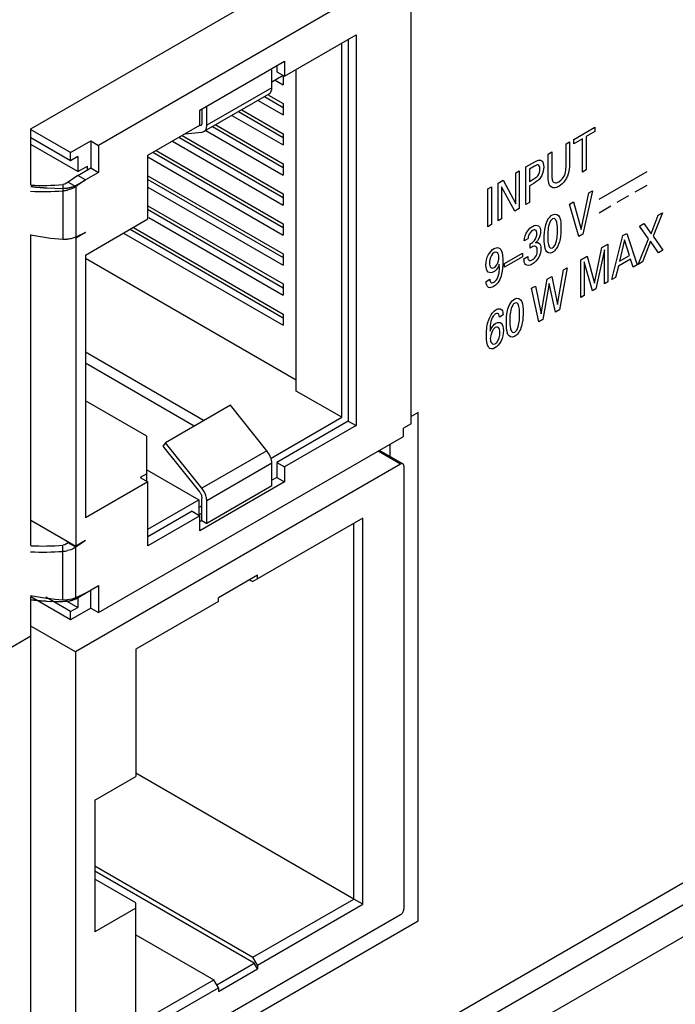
# Model space of a CAD drawing. Header units: inches. Extents: x 0 to 34, y 0 to 22.
# Tile 37 of 145: x 4.192 to 4.727, y 14.438 to 15.24. Entities that reach past the tile are written whole.
import ezdxf

# ---------------------------------------------------------------- set-up
doc = ezdxf.new("R2010")
doc.units = ezdxf.units.IN
doc.header["$LTSCALE"] = 1.87
doc.header["$MEASUREMENT"] = 0
doc.layers.get('0').update_dxf_attribs({"linetype": 'CONTINUOUS'})
doc.layers.add('02___PRT_ALL_AXES', color=7, linetype='CONTINUOUS')
doc.layers.add('ARTWORK', color=7, linetype='CONTINUOUS')

msp = doc.modelspace()

# ---------------------------------------------------------------- linework, layer by layer
at = {"color": 3, "linetype": 'CONTINUOUS'}
for p, q in [((4.2011, 15.15105), (4.49384, 15.32008)), ((4.2011, 15.10556), (4.2011, 15.15105)), ((4.2011, 14.81163), (4.2011, 15.06516)), ((4.49384, 14.89392), (4.49384, 14.88428)), ((4.2011, 14.35438), (4.2011, 14.76971)), ((4.86517, 14.59483), (3.49038, 13.80104))]:
    msp.add_line(p, q, dxfattribs=at)
at = {"color": 7, "linetype": 'CONTINUOUS'}
for p, q in [((4.50507, 15.28129), (4.25635, 15.13768)), ((4.51144, 14.91082), (4.51144, 15.27823)), ((4.40802, 15.19402), (4.46636, 15.22771)), ((4.46636, 15.22771), (4.46636, 14.90928)), ((4.45469, 14.91602), (4.45469, 15.22097)), ((4.45999, 15.22403), (4.45999, 14.91296)), ((4.33908, 15.16646), (4.40802, 15.20627)), ((4.40166, 15.20306), (4.40166, 15.1977)), ((4.40802, 15.20627), (4.40802, 15.19402)), ((4.39768, 15.18468), (4.39768, 15.19923)), ((4.40696, 15.19464), (4.39768, 15.18928)), ((4.40166, 15.1977), (4.40802, 15.19402)), ((4.40696, 15.19402), (4.40696, 15.18699)), ((4.41757, 14.93745), (4.41757, 15.19954)), ((4.39768, 15.18468), (4.34465, 15.15406)), ((4.39755, 15.1831), (4.39768, 15.18468)), ((4.40034, 15.19081), (4.40696, 15.18699)), ((4.39535, 15.17954), (4.34232, 15.14891)), ((4.3917, 15.17743), (4.40696, 15.16862)), ((4.39485, 15.17867), (4.40696, 15.17168)), ((4.34465, 15.15406), (4.34465, 15.16968)), ((4.3864, 15.17437), (4.40696, 15.16249)), ((4.40696, 15.17168), (4.40696, 15.16249)), ((4.33908, 15.15422), (4.33908, 15.16646)), ((4.34067, 15.16708), (4.34067, 15.15636)), ((4.36519, 15.16212), (4.40696, 15.138)), ((4.37049, 15.16518), (4.40696, 15.14412)), ((4.37314, 15.16671), (4.40696, 15.14719)), ((4.29665, 15.12972), (4.33908, 15.15422)), ((4.33951, 15.15379), (4.33868, 15.15353)), ((4.34928, 15.15293), (4.40696, 15.11963)), ((4.35193, 15.15447), (4.40696, 15.12269)), ((4.23354, 15.13186), (4.2009, 15.15071)), ((4.32451, 15.1458), (4.40696, 15.0982)), ((4.32688, 15.14718), (4.34067, 15.14841)), ((4.34067, 15.14841), (4.34232, 15.14892)), ((4.34398, 15.14987), (4.40696, 15.11351)), ((4.40696, 15.14719), (4.40696, 15.138)), ((4.23354, 15.12512), (4.2011, 15.14386)), ((4.23938, 15.11625), (4.2011, 15.13835)), ((4.23354, 15.13186), (4.24998, 15.14135)), ((4.24998, 15.14135), (4.25635, 15.13768)), ((4.24998, 15.14135), (4.24998, 15.11931)), ((4.25635, 15.13768), (4.25635, 15.11563)), ((4.31656, 15.14121), (4.40696, 15.08901)), ((4.32186, 15.14427), (4.40696, 15.09514)), ((4.23354, 15.12512), (4.23354, 15.13186)), ((4.23938, 15.12849), (4.23354, 15.12512)), ((4.23938, 15.12849), (4.23938, 15.11625)), ((4.29665, 15.07767), (4.29665, 15.12972)), ((4.30065, 15.13203), (4.40696, 15.07064)), ((4.3033, 15.13356), (4.40696, 15.0737)), ((4.23938, 15.11625), (4.24733, 15.12084)), ((4.24733, 15.11778), (4.24733, 15.12084)), ((4.29665, 15.12821), (4.40696, 15.06452)), ((4.40696, 15.12269), (4.40696, 15.11351)), ((4.23938, 15.11318), (4.23152, 15.10771)), ((4.23938, 15.11318), (4.24998, 15.11931)), ((4.24574, 15.10951), (4.23938, 15.11318)), ((4.25635, 15.11563), (4.24574, 15.10951)), ((4.24998, 15.11931), (4.25635, 15.11563)), ((4.29665, 15.1129), (4.40696, 15.04921)), ((4.22716, 15.10572), (4.22713, 15.10068)), ((4.22871, 15.10609), (4.22716, 15.10572)), ((4.23152, 15.10771), (4.22871, 15.10609)), ((4.23152, 15.10771), (4.23779, 15.10409)), ((4.24574, 15.10951), (4.23779, 15.10409)), ((4.29665, 15.10984), (4.40696, 15.04615)), ((4.22713, 15.10068), (4.22713, 15.06121)), ((4.23779, 15.10409), (4.23779, 15.06288)), ((4.29665, 15.10371), (4.40696, 15.04002)), ((4.40696, 15.0982), (4.40696, 15.08901)), ((4.29665, 15.08841), (4.40696, 15.02471)), ((4.29626, 15.08557), (4.40696, 15.02165)), ((4.24574, 15.04827), (4.29665, 15.07767)), ((4.29732, 15.07883), (4.40696, 15.01553)), ((4.40696, 15.0737), (4.40696, 15.06452)), ((4.24574, 15.06664), (4.23779, 15.06205)), ((4.24574, 15.06664), (4.23779, 15.06288)), ((4.27678, 15.0662), (4.40696, 14.99104)), ((4.28209, 15.06926), (4.40696, 14.99716)), ((4.28474, 15.07079), (4.40696, 15.00022)), ((4.23779, 15.06205), (4.23689, 15.06257)), ((4.23779, 15.06205), (4.23779, 14.81099)), ((4.24574, 15.04827), (4.24574, 14.83395)), ((4.40696, 15.04921), (4.40696, 15.04002)), ((4.24574, 15.04585), (4.41757, 14.94664)), ((4.40696, 15.02471), (4.40696, 15.01553)), ((4.40696, 15.00022), (4.40696, 14.99104)), ((4.24574, 14.9693), (4.34241, 14.91348)), ((4.33446, 14.90889), (4.24574, 14.96011)), ((4.45469, 14.91602), (4.41757, 14.93745)), ((4.29559, 14.9007), (4.24574, 14.92949)), ((4.36387, 14.92587), (4.31084, 14.89525)), ((4.3937, 14.88876), (4.36387, 14.92587)), ((4.39715, 14.88279), (4.45469, 14.91602)), ((4.45999, 14.91296), (4.40166, 14.87927)), ((4.45999, 14.91296), (4.46636, 14.90928)), ((4.46636, 14.90928), (4.40802, 14.8756)), ((4.51144, 14.91082), (4.50507, 14.90714)), ((4.50507, 14.90041), (4.50507, 14.90714)), ((4.25635, 14.7568), (4.50507, 14.90041)), ((4.29559, 14.86396), (4.29559, 14.9007)), ((4.31084, 14.89525), (4.30885, 14.89242)), ((4.30885, 14.89242), (4.33868, 14.85531)), ((4.34067, 14.85814), (4.31084, 14.89525)), ((4.3937, 14.88876), (4.34067, 14.85814)), ((4.39582, 14.88549), (4.3937, 14.88876)), ((4.50263, 14.87793), (4.48439, 14.88846)), ((4.50451, 14.87812), (4.48549, 14.8891)), ((4.50263, 14.87793), (4.23747, 14.72483)), ((4.29559, 14.87315), (4.33802, 14.84865)), ((4.39768, 14.87851), (4.34465, 14.84789)), ((4.39768, 14.86014), (4.39768, 14.87851)), ((4.40166, 14.87927), (4.40802, 14.8756)), ((4.40166, 14.87927), (4.40166, 14.86703)), ((4.40802, 14.8756), (4.40802, 14.86335)), ((4.50529, 14.8764), (4.50529, 14.51511)), ((4.29559, 14.87008), (4.29029, 14.86702)), ((4.29029, 14.86702), (4.29665, 14.86335)), ((4.40166, 14.86703), (4.39768, 14.86473)), ((4.40166, 14.86703), (4.40802, 14.86335)), ((4.29665, 14.86335), (4.24574, 14.83395)), ((4.29665, 14.8113), (4.29665, 14.86335)), ((4.40802, 14.86335), (4.33908, 14.82355)), ((4.34279, 14.85487), (4.34067, 14.85814)), ((4.39768, 14.86014), (4.34465, 14.82952)), ((4.29665, 14.82477), (4.33802, 14.84865)), ((4.33802, 14.84865), (4.33802, 14.83641)), ((4.34043, 14.85189), (4.34067, 14.85018)), ((4.34067, 14.83181), (4.34067, 14.85018)), ((4.34465, 14.82952), (4.34465, 14.84789)), ((4.33802, 14.84253), (4.34067, 14.84406)), ((4.2011, 14.83217), (4.23779, 14.81099)), ((4.33272, 14.83947), (4.29665, 14.81865)), ((4.33908, 14.83579), (4.29665, 14.8113)), ((4.33272, 14.83947), (4.33908, 14.83579)), ((4.33802, 14.83641), (4.34067, 14.83794)), ((4.33908, 14.82355), (4.33908, 14.83579)), ((4.34067, 14.83181), (4.33908, 14.8309)), ((4.34067, 14.83181), (4.34465, 14.82952)), ((4.47187, 14.83384), (4.38225, 14.78209)), ((4.47187, 14.51909), (4.47187, 14.83384)), ((4.46445, 14.52338), (4.46445, 14.82955)), ((4.24574, 14.81558), (4.23779, 14.81016)), ((4.24574, 14.81558), (4.23779, 14.81099)), ((4.22713, 14.80675), (4.22716, 14.81179)), ((4.22871, 14.81216), (4.22716, 14.81179)), ((4.23152, 14.81378), (4.22871, 14.81216)), ((4.23217, 14.81423), (4.23152, 14.81378)), ((4.23779, 14.81016), (4.23152, 14.81378)), ((4.23779, 14.76895), (4.23779, 14.81016)), ((4.22713, 14.76729), (4.22713, 14.80675)), ((4.38596, 14.7873), (4.35414, 14.76893)), ((4.3796, 14.78362), (4.38225, 14.78209)), ((4.38596, 14.78424), (4.38596, 14.7873)), ((4.24574, 14.77272), (4.25635, 14.77884)), ((4.25635, 14.77884), (4.25635, 14.7568)), ((4.23354, 14.75098), (4.2011, 14.76971)), ((4.23354, 14.75771), (4.21335, 14.76937)), ((4.22863, 14.76728), (4.23938, 14.76108)), ((4.23466, 14.76786), (4.23103, 14.76728)), ((4.23779, 14.76895), (4.23466, 14.76786)), ((4.24574, 14.77272), (4.23779, 14.76895)), ((4.23938, 14.76895), (4.23938, 14.76108)), ((4.24998, 14.76047), (4.24998, 14.77517)), ((4.35414, 14.76586), (4.35414, 14.76893)), ((4.23354, 14.75771), (4.23938, 14.76108)), ((4.24998, 14.76047), (4.23354, 14.75098)), ((4.24998, 14.76047), (4.25635, 14.7568)), ((4.35414, 14.76586), (4.28679, 14.72698)), ((4.23354, 14.75098), (4.23354, 14.75771)), ((4.23747, 14.72483), (4.2011, 14.74583)), ((4.23747, 14.72483), (4.23747, 14.35742)), ((4.28679, 14.72698), (4.28679, 14.62318)), ((4.25338, 14.60389), (4.28679, 14.62318)), ((4.46445, 14.52338), (4.28679, 14.62596)), ((4.25338, 14.60389), (4.25338, 14.49673)), ((4.88772, 14.5818), (3.57072, 13.82139)), ((4.25338, 14.55032), (4.38225, 14.47592)), ((4.38331, 14.47102), (4.25338, 14.54604)), ((4.28679, 14.52031), (4.25338, 14.5396)), ((4.28679, 14.41223), (4.28679, 14.52031)), ((4.38225, 14.47592), (4.46445, 14.52338)), ((4.38596, 14.46949), (4.47187, 14.51909)), ((4.47187, 14.51909), (4.46445, 14.52338)), ((4.50263, 14.51052), (4.23747, 14.35742)), ((4.28679, 14.51602), (4.25338, 14.49673)), ((4.28679, 14.49429), (4.35043, 14.45754)), ((4.35282, 14.45341), (4.38331, 14.47102)), ((4.38596, 14.46949), (4.38225, 14.47592)), ((4.38596, 14.46642), (4.38331, 14.47102)), ((4.35414, 14.44805), (4.38596, 14.46642)), ((4.38596, 14.46949), (4.38596, 14.46642)), ((4.28679, 14.4208), (4.35043, 14.45754)), ((4.35414, 14.45111), (4.35043, 14.45754)), ((4.28679, 14.41223), (4.35414, 14.45111)), ((4.35414, 14.45111), (4.35414, 14.44805))]:
    msp.add_line(p, q, dxfattribs=at)
at = {"color": 40, "linetype": 'CONTINUOUS'}
for p, q in [((4.23779, 15.10492), (4.24574, 15.10951)), ((4.22077, 15.10248), (4.21443, 15.10276)), ((4.22713, 15.10238), (4.22077, 15.10248)), ((4.23779, 14.76812), (4.24574, 14.77272)), ((4.22077, 14.76569), (4.21443, 14.76597)), ((4.22713, 14.76559), (4.22077, 14.76569)), ((4.23043, 14.76579), (4.22713, 14.76559))]:
    msp.add_line(p, q, dxfattribs=at)
at = {"color": 7, "linetype": 'CONTINUOUS'}
for centre, radius, start, end in [((4.33496, 15.15405), 0.00969, 355.20339, 0.07162), ((4.21011, 15.32307), 0.21802, 267.59957, 274.48412), ((4.21091, 15.32745), 0.22735, 267.48849, 274.09052), ((4.22527, 15.12661), 0.026, 274.09239, 275.78963), ((4.22534, 15.12612), 0.0255, 275.73768, 282.87941), ((4.24416, 15.28696), 0.22639, 258.99614, 265.68528), ((4.22908, 15.08676), 0.02562, 265.62346, 274.35652), ((4.21011, 15.02914), 0.21802, 267.59957, 274.48412), ((4.21091, 15.03352), 0.22735, 267.48849, 274.09052), ((4.22527, 14.83268), 0.026, 274.09239, 275.78963), ((4.22534, 14.83219), 0.0255, 275.73768, 282.87941), ((4.24416, 14.99303), 0.22639, 258.99614, 265.68528), ((4.22908, 14.79283), 0.02562, 265.62346, 274.35652)]:
    msp.add_arc(centre, radius, start, end, dxfattribs=at)
for points, knots in [([(4.39535, 15.17954), (4.39564, 15.1797), (4.39617, 15.18011), (4.39706, 15.18126), (4.39742, 15.18235), (4.39755, 15.1831)], [0, 0, 0, 0, 0.228605, 0.466814, 1, 1, 1, 1]), ([(4.34067, 15.15636), (4.34067, 15.15608), (4.34063, 15.15553), (4.34041, 15.15479), (4.34004, 15.15418), (4.33969, 15.15389), (4.33951, 15.15379)], [0, 0, 0, 0, 0.289343, 0.549004, 0.782114, 1, 1, 1, 1]), ([(4.34232, 15.14892), (4.34265, 15.1491), (4.34326, 15.1496), (4.34396, 15.15061), (4.34443, 15.15185), (4.34457, 15.15276), (4.34461, 15.15324)], [0, 0, 0, 0, 0.222961, 0.458195, 0.715689, 1, 1, 1, 1]), ([(4.23779, 15.10409), (4.23731, 15.10376), (4.2352, 15.1025), (4.23285, 15.10168), (4.23103, 15.10126)], [0, 0, 0, 0, 0.235386, 1, 1, 1, 1]), ([(4.23779, 15.06288), (4.23679, 15.06241), (4.23456, 15.06166), (4.23225, 15.06131), (4.23103, 15.06121)], [0, 0, 0, 0, 0.473196, 1, 1, 1, 1]), ([(4.3972, 14.88193), (4.39712, 14.88223), (4.39676, 14.88345), (4.39626, 14.88463), (4.39582, 14.88549)], [0, 0, 0, 0, 0.243931, 1, 1, 1, 1]), ([(4.39768, 14.87851), (4.39768, 14.87878), (4.39764, 14.87993), (4.39743, 14.88108), (4.3972, 14.88193)], [0, 0, 0, 0, 0.236071, 1, 1, 1, 1]), ([(4.50451, 14.87812), (4.50439, 14.87819), (4.5041, 14.87829), (4.50344, 14.87831), (4.50294, 14.87811), (4.50263, 14.87793)], [0, 0, 0, 0, 0.218409, 0.453111, 1, 1, 1, 1]), ([(4.50529, 14.8764), (4.50529, 14.87676), (4.50521, 14.87729), (4.50487, 14.87785), (4.50463, 14.87805), (4.50451, 14.87812)], [0, 0, 0, 0, 0.546881, 0.781586, 1, 1, 1, 1]), ([(4.33868, 14.85531), (4.33888, 14.85506), (4.33963, 14.85401), (4.34018, 14.85282), (4.34043, 14.85189)], [0, 0, 0, 0, 0.251544, 1, 1, 1, 1]), ([(4.34465, 14.84789), (4.34465, 14.84904), (4.34426, 14.85146), (4.34337, 14.85373), (4.34279, 14.85487)], [0, 0, 0, 0, 0.474779, 1, 1, 1, 1]), ([(4.23779, 14.81016), (4.23731, 14.80983), (4.2352, 14.80857), (4.23285, 14.80775), (4.23103, 14.80733)], [0, 0, 0, 0, 0.235386, 1, 1, 1, 1]), ([(4.50263, 14.51052), (4.50301, 14.51074), (4.50372, 14.51134), (4.50456, 14.51247), (4.50512, 14.51376), (4.50529, 14.51468), (4.50529, 14.51511)], [0, 0, 0, 0, 0.237024, 0.500006, 0.762985, 1, 1, 1, 1])]:
    msp.add_open_spline(points, degree=3, knots=knots, dxfattribs=at)
at = {"color": 40, "linetype": 'CONTINUOUS'}
for points, knots in [([(4.23779, 15.10492), (4.2376, 15.10482), (4.23724, 15.10464), (4.23679, 15.10441), (4.23647, 15.10425), (4.23628, 15.10416), (4.23607, 15.10408), (4.23582, 15.10398), (4.2354, 15.10382), (4.23504, 15.10368), (4.23473, 15.10356), (4.23451, 15.10349), (4.23412, 15.10338), (4.23368, 15.10325), (4.23323, 15.10313), (4.2329, 15.10303), (4.23255, 15.10297), (4.23209, 15.10288), (4.23163, 15.10279), (4.23124, 15.10271), (4.231, 15.10267), (4.23063, 15.10263), (4.23009, 15.10256), (4.22948, 15.10249), (4.22899, 15.10244), (4.22849, 15.10243), (4.22787, 15.10241), (4.22737, 15.10239), (4.22713, 15.10238)], [0, 0, 0, 0, 0.0625, 0.125, 0.15625, 0.171875, 0.1875, 0.21875, 0.25, 0.3125, 0.328125, 0.34375, 0.375, 0.4375, 0.46875, 0.5, 0.53125, 0.5625, 0.625, 0.65625, 0.671875, 0.6875, 0.75, 0.8125, 0.84375, 0.875, 0.9375, 1, 1, 1, 1]), ([(4.21443, 15.10276), (4.21421, 15.10278), (4.21375, 15.1028), (4.21324, 15.10284), (4.2129, 15.10286), (4.21275, 15.10287), (4.21264, 15.10287), (4.21251, 15.10288), (4.21226, 15.1029), (4.2119, 15.10293), (4.21133, 15.10297), (4.21062, 15.10302), (4.20949, 15.10311), (4.20807, 15.10322), (4.20666, 15.10335), (4.20553, 15.10346), (4.20482, 15.10353), (4.20426, 15.10359), (4.2039, 15.10363), (4.20363, 15.10365), (4.20333, 15.10369), (4.20278, 15.10375), (4.20202, 15.10384), (4.2014, 15.10391), (4.2011, 15.10394)], [0, 0, 0, 0, 0.0625, 0.125, 0.140625, 0.15625, 0.164062, 0.171875, 0.1875, 0.21875, 0.25, 0.3125, 0.375, 0.5, 0.625, 0.6875, 0.75, 0.78125, 0.8125, 0.828125, 0.84375, 0.875, 0.9375, 1, 1, 1, 1]), ([(4.23779, 14.76812), (4.23753, 14.76799), (4.2372, 14.76782), (4.23681, 14.76761), (4.23653, 14.76748), (4.23617, 14.76733), (4.23576, 14.76714), (4.23531, 14.76698), (4.23486, 14.76682), (4.23441, 14.76665), (4.23393, 14.76652), (4.23346, 14.76639), (4.23298, 14.76626), (4.23247, 14.76616), (4.23206, 14.76606), (4.23173, 14.76599), (4.23121, 14.76592), (4.23078, 14.76585), (4.23043, 14.76579)], [0, 0, 0, 0, 0.125, 0.15625, 0.1875, 0.25, 0.3125, 0.375, 0.4375, 0.5, 0.5625, 0.625, 0.6875, 0.75, 0.8125, 0.84375, 0.875, 1, 1, 1, 1]), ([(4.21443, 14.76597), (4.21421, 14.76598), (4.21375, 14.76601), (4.21324, 14.76604), (4.2129, 14.76606), (4.21275, 14.76607), (4.21264, 14.76608), (4.21251, 14.76609), (4.21226, 14.76611), (4.2119, 14.76613), (4.21133, 14.76617), (4.21062, 14.76622), (4.20949, 14.76631), (4.20807, 14.76642), (4.20666, 14.76656), (4.20553, 14.76666), (4.20482, 14.76674), (4.20426, 14.7668), (4.2039, 14.76683), (4.20363, 14.76686), (4.20333, 14.76689), (4.20278, 14.76696), (4.20202, 14.76704), (4.2014, 14.76711), (4.2011, 14.76715)], [0, 0, 0, 0, 0.0625, 0.125, 0.140625, 0.15625, 0.164062, 0.171875, 0.1875, 0.21875, 0.25, 0.3125, 0.375, 0.5, 0.625, 0.6875, 0.75, 0.78125, 0.8125, 0.828125, 0.84375, 0.875, 0.9375, 1, 1, 1, 1])]:
    msp.add_open_spline(points, degree=3, knots=knots, dxfattribs=at)
at = {"layer": '02___PRT_ALL_AXES', "color": 3, "linetype": 'CONTINUOUS'}
msp.add_line((4.84979, 14.6037), (3.80729, 14.00178), dxfattribs=at)
at = {"layer": 'ARTWORK', "color": 40, "linetype": 'CONTINUOUS'}
for p, q in [((4.64396, 15.1426), (4.66113, 15.15251)), ((4.66113, 15.15251), (4.66113, 15.14889)), ((4.66113, 15.14889), (4.654, 15.14478)), ((4.654, 15.14478), (4.654, 15.11766)), ((4.63765, 15.13896), (4.6405, 15.1406)), ((4.63765, 15.12009), (4.63765, 15.13896)), ((4.6405, 15.1406), (4.6405, 15.12166)), ((4.65108, 15.14309), (4.64396, 15.13898)), ((4.64396, 15.13898), (4.64396, 15.1426)), ((4.65108, 15.11597), (4.65108, 15.14309)), ((4.62316, 15.13059), (4.6261, 15.13229)), ((4.62316, 15.11186), (4.62316, 15.13059)), ((4.6261, 15.13229), (4.6261, 15.11326)), ((4.60501, 15.12011), (4.61214, 15.12423)), ((4.61208, 15.12074), (4.60795, 15.11836)), ((4.59684, 15.11539), (4.59955, 15.11696)), ((4.59684, 15.08998), (4.59684, 15.11539)), ((4.59955, 15.11696), (4.59955, 15.08622)), ((4.60501, 15.08937), (4.60501, 15.12011)), ((4.60795, 15.11836), (4.60795, 15.10832)), ((4.654, 15.11766), (4.65108, 15.11597)), ((4.66465, 15.09383), (4.70373, 15.11639)), ((4.58229, 15.107), (4.58639, 15.10936)), ((4.58229, 15.07626), (4.58229, 15.107)), ((4.58639, 15.10936), (4.59684, 15.08998)), ((4.60795, 15.10832), (4.61146, 15.11034)), ((4.6114, 15.10672), (4.60795, 15.10474)), ((4.60795, 15.10474), (4.60795, 15.09107)), ((4.69419, 15.09984), (4.70373, 15.10534)), ((4.57389, 15.10215), (4.57684, 15.10385)), ((4.57389, 15.07141), (4.57389, 15.10215)), ((4.57684, 15.10385), (4.57684, 15.07311)), ((4.59578, 15.08404), (4.58497, 15.1039)), ((4.58497, 15.1039), (4.58497, 15.0778)), ((4.64993, 15.06899), (4.65628, 15.09893)), ((4.65926, 15.10065), (4.65143, 15.06538)), ((4.65628, 15.09893), (4.65926, 15.10065)), ((4.67941, 15.09131), (4.68895, 15.09681)), ((4.60795, 15.09107), (4.60501, 15.08937)), ((4.64062, 15.08988), (4.64389, 15.09177)), ((4.64819, 15.06351), (4.64062, 15.08988)), ((4.64389, 15.09177), (4.64993, 15.06899)), ((4.66465, 15.08278), (4.67419, 15.08829)), ((4.59955, 15.08622), (4.59578, 15.08404)), ((4.70701, 15.06559), (4.71275, 15.08074)), ((4.71631, 15.0828), (4.70875, 15.0637)), ((4.71275, 15.08074), (4.71631, 15.0828)), ((4.57684, 15.07311), (4.57389, 15.07141)), ((4.58497, 15.0778), (4.58229, 15.07626)), ((4.6975, 15.07194), (4.70127, 15.07411)), ((4.70127, 15.07411), (4.70701, 15.06559)), ((4.65143, 15.06538), (4.64819, 15.06351)), ((4.684, 15.06414), (4.68715, 15.06596)), ((4.68715, 15.06596), (4.69575, 15.04019)), ((4.70486, 15.06154), (4.6975, 15.07194)), ((4.60662, 15.06148), (4.60365, 15.05976)), ((4.60848, 15.054), (4.60848, 15.05744)), ((4.66699, 15.05432), (4.67185, 15.05713)), ((4.67185, 15.05713), (4.67185, 15.02639)), ((4.67505, 15.02823), (4.684, 15.06414)), ((4.68544, 15.06076), (4.68132, 15.04331)), ((4.68936, 15.04795), (4.68544, 15.06076)), ((4.69662, 15.04069), (4.70486, 15.06154)), ((4.70665, 15.05968), (4.70018, 15.04274)), ((4.71299, 15.05014), (4.70665, 15.05968)), ((4.70875, 15.0637), (4.7167, 15.05228)), ((4.58747, 15.04136), (4.6022, 15.04986)), ((4.6022, 15.04986), (4.6022, 15.04679)), ((4.66084, 15.02544), (4.66699, 15.05432)), ((4.66897, 15.0524), (4.66199, 15.02069)), ((4.66897, 15.02472), (4.66897, 15.0524)), ((4.7167, 15.05228), (4.71299, 15.05014)), ((4.6022, 15.04679), (4.58747, 15.03829)), ((4.58747, 15.03829), (4.58747, 15.04136)), ((4.60332, 15.04519), (4.60644, 15.04699)), ((4.64962, 15.04429), (4.65483, 15.0473)), ((4.64962, 15.01355), (4.64962, 15.04429)), ((4.65919, 15.01908), (4.65248, 15.0427)), ((4.65248, 15.0427), (4.65248, 15.0152)), ((4.65483, 15.0473), (4.66084, 15.02544)), ((4.69024, 15.04501), (4.68038, 15.03932)), ((4.68132, 15.04331), (4.68936, 15.04795)), ((4.69254, 15.03833), (4.69024, 15.04501)), ((4.69575, 15.04019), (4.69254, 15.03833)), ((4.70018, 15.04274), (4.69662, 15.04069)), ((4.63081, 15.00794), (4.63564, 15.03622)), ((4.63853, 15.03789), (4.63223, 15.00351)), ((4.63564, 15.03622), (4.63853, 15.03789)), ((4.68038, 15.03932), (4.67808, 15.02998)), ((4.57245, 15.02681), (4.57553, 15.02859)), ((4.6173, 15.00034), (4.62236, 15.02855)), ((4.62404, 15.02505), (4.61877, 14.99574)), ((4.62236, 15.02855), (4.62601, 15.03066)), ((4.62896, 15.00162), (4.62404, 15.02505)), ((4.62601, 15.03066), (4.63081, 15.00794)), ((4.67185, 15.02639), (4.66897, 15.02472)), ((4.67808, 15.02998), (4.67505, 15.02823)), ((4.60955, 15.02116), (4.61271, 15.02298)), ((4.61559, 14.9939), (4.60955, 15.02116)), ((4.61271, 15.02298), (4.6173, 15.00034)), ((4.66199, 15.02069), (4.65919, 15.01908)), ((4.65248, 15.0152), (4.64962, 15.01355)), ((4.63223, 15.00351), (4.62896, 15.00162)), ((4.58633, 14.99948), (4.58329, 14.99773)), ((4.61877, 14.99574), (4.61559, 14.9939)), ((4.51701, 14.91992), (4.51144, 14.9167)), ((4.51701, 14.50558), (4.51701, 14.91992)), ((4.2011, 14.73752), (4.17873, 14.7246)), ((4.17873, 14.31027), (4.51701, 14.50558))]:
    msp.add_line(p, q, dxfattribs=at)
for points, knots in [([(4.61638, 15.11841), (4.61638, 15.11994), (4.61554, 15.12264), (4.613, 15.12127), (4.61208, 15.12074)], [0, 0, 0, 0, 0.588639, 1, 1, 1, 1]), ([(4.6405, 15.12166), (4.6405, 15.12114), (4.64047, 15.11832), (4.63985, 15.11504), (4.63877, 15.11248)], [0, 0, 0, 0, 0.182896, 1, 1, 1, 1]), ([(4.61782, 15.11307), (4.61754, 15.11251), (4.61591, 15.10959), (4.61328, 15.10781), (4.6114, 15.10672)], [0, 0, 0, 0, 0.191036, 1, 1, 1, 1]), ([(4.61146, 15.11034), (4.61254, 15.11097), (4.61537, 15.11272), (4.61638, 15.11677), (4.61638, 15.11841)], [0, 0, 0, 0, 0.432612, 1, 1, 1, 1]), ([(4.6261, 15.11326), (4.6261, 15.11255), (4.62615, 15.1107), (4.62654, 15.109), (4.62704, 15.10827)], [0, 0, 0, 0, 0.374094, 1, 1, 1, 1]), ([(4.6319, 15.10806), (4.63386, 15.10919), (4.63765, 15.11405), (4.63765, 15.11834), (4.63765, 15.12009)], [0, 0, 0, 0, 0.563849, 1, 1, 1, 1]), ([(4.63877, 15.11248), (4.6383, 15.11136), (4.63652, 15.10795), (4.63371, 15.1053), (4.6319, 15.10426)], [0, 0, 0, 0, 0.326353, 1, 1, 1, 1]), ([(4.62439, 15.10483), (4.62422, 15.10509), (4.62323, 15.10692), (4.62316, 15.10964), (4.62316, 15.11186)], [0, 0, 0, 0, 0.158797, 1, 1, 1, 1]), ([(4.6319, 15.10426), (4.63132, 15.10392), (4.6284, 15.10252), (4.62554, 15.10311), (4.62439, 15.10483)], [0, 0, 0, 0, 0.198378, 1, 1, 1, 1]), ([(4.62704, 15.10827), (4.62734, 15.10786), (4.62855, 15.1068), (4.63058, 15.10729), (4.6319, 15.10806)], [0, 0, 0, 0, 0.305571, 1, 1, 1, 1]), ([(4.61988, 15.06156), (4.61988, 15.06474), (4.62016, 15.06975), (4.62243, 15.07723), (4.62534, 15.08038), (4.62671, 15.08117)], [0, 0, 0, 0, 0.49554, 0.752982, 1, 1, 1, 1]), ([(4.62671, 15.08117), (4.62917, 15.08259), (4.63375, 15.07955), (4.63354, 15.07335), (4.63354, 15.07013)], [0, 0, 0, 0, 0.468954, 1, 1, 1, 1]), ([(4.61024, 15.07161), (4.61205, 15.07266), (4.61583, 15.07317), (4.6169, 15.06944), (4.6169, 15.0675)], [0, 0, 0, 0, 0.517773, 1, 1, 1, 1]), ([(4.62674, 15.07778), (4.62411, 15.07626), (4.62269, 15.06876), (4.62271, 15.06477), (4.62271, 15.0634)], [0, 0, 0, 0, 0.689393, 1, 1, 1, 1]), ([(4.63069, 15.06809), (4.63069, 15.06971), (4.63075, 15.07368), (4.62915, 15.07917), (4.62674, 15.07778)], [0, 0, 0, 0, 0.368043, 1, 1, 1, 1]), ([(4.60365, 15.05976), (4.60371, 15.06229), (4.60519, 15.06771), (4.60891, 15.07084), (4.61024, 15.07161)], [0, 0, 0, 0, 0.617653, 1, 1, 1, 1]), ([(4.61033, 15.06826), (4.60905, 15.06752), (4.60698, 15.06475), (4.60668, 15.06229), (4.60662, 15.06148)], [0, 0, 0, 0, 0.654336, 1, 1, 1, 1]), ([(4.60848, 15.05744), (4.60965, 15.05797), (4.61257, 15.05984), (4.61392, 15.06404), (4.61392, 15.0657)], [0, 0, 0, 0, 0.450244, 1, 1, 1, 1]), ([(4.61392, 15.0657), (4.61392, 15.06695), (4.61344, 15.06931), (4.61124, 15.06878), (4.61033, 15.06826)], [0, 0, 0, 0, 0.544623, 1, 1, 1, 1]), ([(4.6169, 15.0675), (4.6169, 15.06542), (4.61591, 15.06157), (4.61354, 15.05886), (4.61283, 15.05822)], [0, 0, 0, 0, 0.709985, 1, 1, 1, 1]), ([(4.62668, 15.05404), (4.62925, 15.05552), (4.63068, 15.06283), (4.63069, 15.06674), (4.63069, 15.06809)], [0, 0, 0, 0, 0.686112, 1, 1, 1, 1]), ([(4.63354, 15.07013), (4.63354, 15.06857), (4.63342, 15.06391), (4.63245, 15.05843), (4.63072, 15.05509)], [0, 0, 0, 0, 0.336738, 1, 1, 1, 1]), ([(4.61283, 15.05822), (4.61375, 15.05856), (4.61638, 15.05867), (4.61719, 15.05562), (4.61719, 15.05358)], [0, 0, 0, 0, 0.34572, 1, 1, 1, 1]), ([(4.62121, 15.05224), (4.62102, 15.05267), (4.62006, 15.05536), (4.61988, 15.05873), (4.61988, 15.06156)], [0, 0, 0, 0, 0.171488, 1, 1, 1, 1]), ([(4.62271, 15.0634), (4.62271, 15.06187), (4.62268, 15.05798), (4.62428, 15.05265), (4.62668, 15.05404)], [0, 0, 0, 0, 0.355644, 1, 1, 1, 1]), ([(4.57238, 15.04027), (4.57238, 15.04282), (4.57326, 15.04828), (4.5773, 15.05259), (4.57892, 15.05353)], [0, 0, 0, 0, 0.576853, 1, 1, 1, 1]), ([(4.57892, 15.05034), (4.57733, 15.04942), (4.57536, 15.04536), (4.57527, 15.04271), (4.57527, 15.04189)], [0, 0, 0, 0, 0.690323, 1, 1, 1, 1]), ([(4.57892, 15.05353), (4.58021, 15.05427), (4.58357, 15.05499), (4.58506, 15.05203), (4.58549, 15.05009)], [0, 0, 0, 0, 0.397079, 1, 1, 1, 1]), ([(4.58284, 15.04621), (4.58284, 15.04716), (4.5827, 15.04981), (4.58051, 15.05125), (4.57892, 15.05034)], [0, 0, 0, 0, 0.339794, 1, 1, 1, 1]), ([(4.58549, 15.05009), (4.58558, 15.04967), (4.58602, 15.04732), (4.58608, 15.04468), (4.58608, 15.04251)], [0, 0, 0, 0, 0.182791, 1, 1, 1, 1]), ([(4.61719, 15.05358), (4.61719, 15.05151), (4.61604, 15.04626), (4.61207, 15.04194), (4.61012, 15.04081)], [0, 0, 0, 0, 0.480321, 1, 1, 1, 1]), ([(4.61018, 15.04434), (4.61132, 15.04499), (4.61372, 15.04758), (4.61425, 15.05067), (4.61425, 15.05192)], [0, 0, 0, 0, 0.511706, 1, 1, 1, 1]), ([(4.61425, 15.05192), (4.61425, 15.05262), (4.61408, 15.05469), (4.61253, 15.05574), (4.6113, 15.05542)], [0, 0, 0, 0, 0.319724, 1, 1, 1, 1]), ([(4.63072, 15.05509), (4.63039, 15.05446), (4.62926, 15.05258), (4.62768, 15.05109), (4.62665, 15.05049)], [0, 0, 0, 0, 0.328319, 1, 1, 1, 1]), ([(4.5786, 15.03453), (4.57701, 15.03361), (4.57318, 15.03359), (4.57238, 15.03783), (4.57238, 15.04027)], [0, 0, 0, 0, 0.429861, 1, 1, 1, 1]), ([(4.57527, 15.04189), (4.57527, 15.04034), (4.57565, 15.03756), (4.5781, 15.03748), (4.57913, 15.03808)], [0, 0, 0, 0, 0.564912, 1, 1, 1, 1]), ([(4.58608, 15.04251), (4.58608, 15.03936), (4.58594, 15.03439), (4.58328, 15.02661), (4.58011, 15.02352), (4.57857, 15.02264)], [0, 0, 0, 0, 0.477616, 0.731625, 1, 1, 1, 1]), ([(4.58316, 15.04087), (4.58293, 15.04009), (4.58198, 15.03756), (4.57993, 15.0353), (4.5786, 15.03453)], [0, 0, 0, 0, 0.313256, 1, 1, 1, 1]), ([(4.5788, 15.02614), (4.57974, 15.02668), (4.58396, 15.03149), (4.58328, 15.03723), (4.58316, 15.04087)], [0, 0, 0, 0, 0.225656, 1, 1, 1, 1]), ([(4.57913, 15.03808), (4.58067, 15.03897), (4.58274, 15.04278), (4.58284, 15.0454), (4.58284, 15.04621)], [0, 0, 0, 0, 0.686533, 1, 1, 1, 1]), ([(4.60644, 15.04699), (4.60643, 15.04578), (4.60689, 15.04339), (4.60917, 15.04375), (4.61018, 15.04434)], [0, 0, 0, 0, 0.506871, 1, 1, 1, 1]), ([(4.57857, 15.02264), (4.57715, 15.02181), (4.57351, 15.02083), (4.57249, 15.02463), (4.57245, 15.02681)], [0, 0, 0, 0, 0.427948, 1, 1, 1, 1]), ([(4.57553, 15.02859), (4.57553, 15.02751), (4.57585, 15.02529), (4.5779, 15.02562), (4.5788, 15.02614)], [0, 0, 0, 0, 0.510037, 1, 1, 1, 1]), ([(4.58899, 14.99294), (4.58899, 14.99612), (4.58927, 15.00113), (4.59153, 15.0086), (4.59445, 15.01175), (4.59582, 15.01255)], [0, 0, 0, 0, 0.495576, 0.753037, 1, 1, 1, 1]), ([(4.59585, 15.00916), (4.59321, 15.00764), (4.5918, 15.00013), (4.59181, 14.99615), (4.59181, 14.99478)], [0, 0, 0, 0, 0.689385, 1, 1, 1, 1]), ([(4.59582, 15.01255), (4.59828, 15.01397), (4.60286, 15.01093), (4.60265, 15.00473), (4.60265, 15.00151)], [0, 0, 0, 0, 0.468945, 1, 1, 1, 1]), ([(4.59979, 14.99947), (4.59979, 15.00109), (4.59985, 15.00506), (4.59826, 15.01055), (4.59585, 15.00916)], [0, 0, 0, 0, 0.368059, 1, 1, 1, 1]), ([(4.57281, 14.98262), (4.57281, 14.98623), (4.57269, 14.99286), (4.57767, 15.00207), (4.58035, 15.00362)], [0, 0, 0, 0, 0.539054, 1, 1, 1, 1]), ([(4.5802, 15.00033), (4.57954, 14.99995), (4.57554, 14.99599), (4.57582, 14.99004), (4.5757, 14.98624)], [0, 0, 0, 0, 0.170965, 1, 1, 1, 1]), ([(4.58329, 14.99773), (4.58329, 14.99845), (4.58316, 15.00045), (4.58133, 15.00099), (4.5802, 15.00033)], [0, 0, 0, 0, 0.356614, 1, 1, 1, 1]), ([(4.58035, 15.00362), (4.58095, 15.00396), (4.58283, 15.00479), (4.58449, 15.00437), (4.58524, 15.00362)], [0, 0, 0, 0, 0.323277, 1, 1, 1, 1]), ([(4.60265, 15.00151), (4.60265, 14.99994), (4.60252, 14.99529), (4.60155, 14.98981), (4.59982, 14.98646)], [0, 0, 0, 0, 0.336749, 1, 1, 1, 1]), ([(4.5757, 14.98624), (4.57588, 14.98674), (4.5768, 14.98925), (4.57887, 14.99181), (4.58044, 14.99272)], [0, 0, 0, 0, 0.198629, 1, 1, 1, 1]), ([(4.58044, 14.99272), (4.58203, 14.99364), (4.58589, 14.99364), (4.58659, 14.98929), (4.58659, 14.98683)], [0, 0, 0, 0, 0.428505, 1, 1, 1, 1]), ([(4.59031, 14.98361), (4.59013, 14.98405), (4.58917, 14.98673), (4.58899, 14.99011), (4.58899, 14.99294)], [0, 0, 0, 0, 0.171488, 1, 1, 1, 1]), ([(4.59181, 14.99478), (4.59181, 14.99325), (4.59179, 14.98936), (4.59339, 14.98403), (4.59579, 14.98541)], [0, 0, 0, 0, 0.355654, 1, 1, 1, 1]), ([(4.59579, 14.98541), (4.59835, 14.98689), (4.59979, 14.9942), (4.59979, 14.99811), (4.59979, 14.99947)], [0, 0, 0, 0, 0.686104, 1, 1, 1, 1]), ([(4.58659, 14.98683), (4.58659, 14.98413), (4.58567, 14.97842), (4.58145, 14.97355), (4.5797, 14.97254)], [0, 0, 0, 0, 0.571635, 1, 1, 1, 1]), ([(4.57982, 14.97585), (4.58029, 14.97612), (4.58284, 14.97827), (4.58376, 14.98249), (4.58376, 14.98481)], [0, 0, 0, 0, 0.190708, 1, 1, 1, 1]), ([(4.58376, 14.98481), (4.58376, 14.98619), (4.58368, 14.9891), (4.58124, 14.98991), (4.57997, 14.98917)], [0, 0, 0, 0, 0.482135, 1, 1, 1, 1]), ([(4.59982, 14.98646), (4.5995, 14.98583), (4.59837, 14.98395), (4.59679, 14.98246), (4.59576, 14.98186)], [0, 0, 0, 0, 0.328373, 1, 1, 1, 1]), ([(4.5759, 14.98022), (4.5759, 14.97933), (4.57606, 14.97668), (4.57815, 14.97489), (4.57982, 14.97585)], [0, 0, 0, 0, 0.316395, 1, 1, 1, 1])]:
    msp.add_open_spline(points, degree=3, knots=knots, dxfattribs=at)
for points in [[(4.61214, 15.12423), (4.6142, 15.12542), (4.61671, 15.12631), (4.61794, 15.1251)], [(4.61794, 15.1251), (4.61904, 15.1241), (4.6195, 15.12212), (4.6195, 15.12005)], [(4.6195, 15.12005), (4.6195, 15.11794), (4.61896, 15.11537), (4.61782, 15.11307)], [(4.6113, 15.05542), (4.61039, 15.05514), (4.60942, 15.05458), (4.60848, 15.054)], [(4.62665, 15.05049), (4.62435, 15.04916), (4.62205, 15.05025), (4.62121, 15.05224)], [(4.60453, 15.04065), (4.60363, 15.0416), (4.60336, 15.04341), (4.60332, 15.04519)], [(4.61012, 15.04081), (4.60806, 15.03962), (4.6057, 15.03936), (4.60453, 15.04065)], [(4.58524, 15.00362), (4.58604, 15.00273), (4.58628, 15.0011), (4.58633, 14.99948)], [(4.57997, 14.98917), (4.57763, 14.98782), (4.5759, 14.98292), (4.5759, 14.98022)], [(4.57466, 14.97283), (4.57302, 14.97505), (4.57281, 14.97893), (4.57281, 14.98262)], [(4.59576, 14.98186), (4.59346, 14.98054), (4.59115, 14.98162), (4.59031, 14.98361)], [(4.5797, 14.97254), (4.57778, 14.97144), (4.57567, 14.97153), (4.57466, 14.97283)]]:
    msp.add_open_spline(points, degree=3, dxfattribs=at)

doc.saveas('drawing.dxf')
